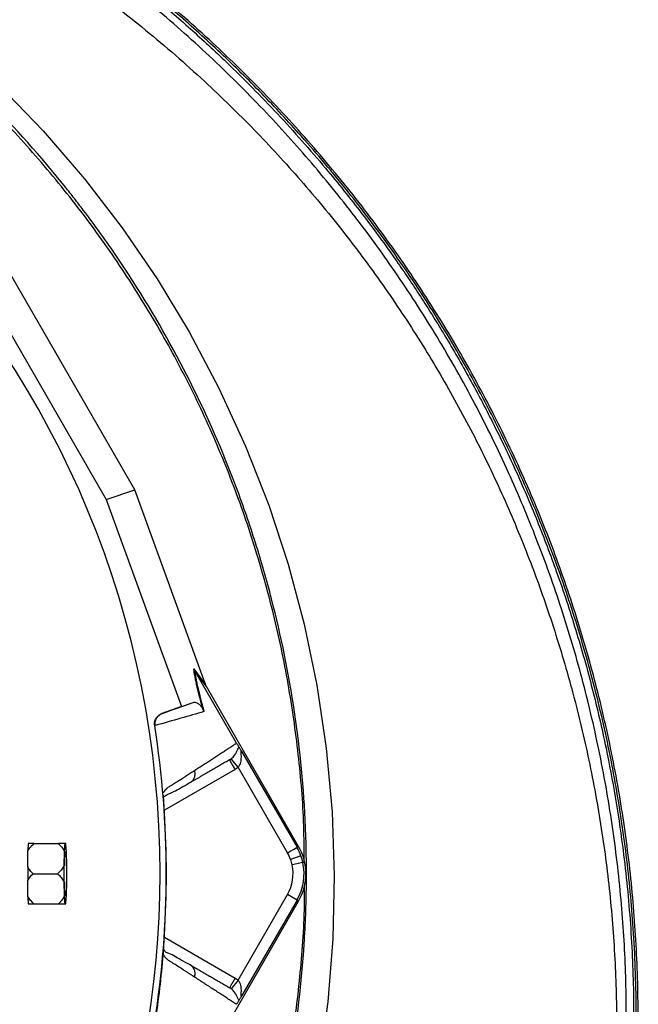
# Model space of a CAD drawing. Header units: millimetres. Extents: x 6 to 914, y 11 to 1153.
# Tile 10 of 17: x 745 to 914, y 493 to 761. Entities that reach past the tile are written whole.
import ezdxf

# ---------------------------------------------------------------- set-up
doc = ezdxf.new("R2010")
doc.units = ezdxf.units.MM

msp = doc.modelspace()

# ---------------------------------------------------------------- linework, layer by layer
at = {"color": 7, "linetype": 'Continuous', "lineweight": 25}
for p, q in [((776.21, 632.88), (741.26, 693.42)), ((735.1, 688), (768.44, 630.25)), ((768.44, 630.25), (776.21, 632.88)), ((795.39, 580.09), (776.21, 632.88)), ((768.44, 630.25), (788.92, 573.85)), ((792.3, 584.13), (795.5, 579.79)), ((795.74, 579.27), (792.55, 583.6)), ((803.95, 563.86), (792.56, 583.59)), ((820.89, 535.7), (795.74, 579.27)), ((788.92, 573.85), (792.11, 574.94)), ((788.92, 573.85), (783.57, 571.91)), ((783.57, 571.91), (783.69, 571.95)), ((781.77, 568.67), (781.63, 568.63)), ((805.43, 561.49), (820.47, 535.46)), ((804.4, 557.28), (802.52, 559.62)), ((817.87, 533.96), (804.4, 557.28)), ((791.29, 553.09), (791.64, 553.37)), ((784.05, 549.67), (784.04, 549.76)), ((748.67, 536.48), (755.38, 536.48)), ((756.96, 534.39), (756.85, 530.34)), ((757.36, 536.48), (757.14, 536.48)), ((757.65, 530.34), (757.54, 534.39)), ((820.47, 535.46), (820.89, 535.7)), ((821.55, 533.11), (818.73, 532.1)), ((822.06, 531.33), (819.14, 530.69)), ((748.44, 528.25), (755.15, 528.25)), ((756.85, 526.16), (756.96, 522.12)), ((757.54, 522.12), (757.65, 526.16)), ((795.74, 477.24), (820.89, 520.81)), ((804.4, 499.23), (817.87, 522.55)), ((820.47, 521.05), (805.43, 495.02)), ((820.47, 521.05), (817.87, 522.55)), ((820.47, 521.05), (820.89, 520.81)), ((748.67, 520.03), (755.38, 520.03)), ((757.14, 520.03), (757.36, 520.03)), ((784.04, 506.75), (784.05, 506.84)), ((791.64, 503.13), (791.29, 503.42)), ((804.4, 499.23), (802.52, 496.89))]:
    msp.add_line(p, q, dxfattribs=at)
at = {"color": 8, "linetype": 'Continuous', "lineweight": 25}
for p, q in [((803.59, 556.72), (784.27, 545.57)), ((784.27, 510.94), (803.59, 499.79))]:
    msp.add_line(p, q, dxfattribs=at)
at = {"color": 8, "linetype": 'Continuous', "lineweight": 25, "flags": 128}
msp.add_lwpolyline([(713.44, 765.7), (726.43, 755.01), (739.15, 743.28), (751.2, 730.83), (762.5, 717.72), (772.78, 704.35), (782.31, 690.42), (791.04, 675.99), (799.18, 660.65), (806.43, 644.86), (812.77, 628.7), (818.04, 612.62), (822.41, 596.26), (825.87, 579.69), (828.46, 562.46), (830.05, 545.09), (830.65, 527.68), (830.25, 510.47), (828.88, 493.29), (826.55, 476.24), (826.55, 476.24), (826.55, 476.24)], dxfattribs=at)
at = {"color": 7, "linetype": 'Continuous', "lineweight": 25, "flags": 128}
msp.add_lwpolyline([(757.54, 528.25), (757.53, 526.81), (757.51, 525.44), (757.47, 524.24), (757.41, 523.27), (757.35, 522.6), (757.28, 522.25), (757.21, 522.25), (757.15, 522.6), (757.08, 523.27), (757.03, 524.24), (756.99, 525.44), (756.97, 526.81), (756.96, 528.25), (756.97, 529.7), (756.99, 531.07), (757.03, 532.27), (757.08, 533.23), (757.15, 533.91), (757.21, 534.26), (757.28, 534.26), (757.35, 533.91), (757.41, 533.23), (757.47, 532.27), (757.51, 531.07), (757.53, 529.7), (757.54, 528.25)], dxfattribs=at)
at = {"color": 7, "linetype": 'Continuous', "lineweight": 25}
for centre, radius, start, end in [((525.09, 528.25), 258.01, 0, 88.6494), ((525.09, 528.25), 259.7, 351.0565, 8.9435), ((751.34, 535.77), 4.25, 170.4098, 171.1896), ((778.21, 533.67), 21.26, 172.4151, 178.0711), ((736.29, 533.67), 21.26, 1.9289, 7.5849), ((807.99, 528.25), 14.4, 19.7042, 30), ((807.99, 528.25), 14.9, 330, 30), ((807.99, 528.25), 11.4, 19.7042, 30), ((807.99, 528.25), 11.4, 12.3214, 19.7042), ((807.99, 528.25), 14.4, 12.3214, 19.7042), ((931.65, 528.25), 174.82, 179.3149, 180.6851), ((582.84, 528.25), 174.82, 359.3149, 0.6851), ((807.99, 528.25), 11.4, 330, 12.3214), ((807.99, 528.25), 14.4, 330, 12.3214), ((525.09, 528.25), 258.01, 278.9187, 0), ((778.21, 522.83), 21.26, 181.9289, 187.5849), ((736.29, 522.83), 21.26, 352.4151, 358.0711), ((751.34, 520.74), 4.25, 188.8104, 189.5902)]:
    msp.add_arc(centre, radius, start, end, dxfattribs=at)
for centre, major_axis, ratio, start_param, end_param in [((796.16, 578.76), (-5.92, 16.23), 0.015428, 1.483174, 1.50138), ((524.58, 534.44), (-18.46, 221.78), 0.999611, 4.609878, 4.629659), ((524.58, 522.07), (18.46, 221.78), 0.999611, 4.795119, 4.8149)]:
    msp.add_ellipse(centre, major_axis=major_axis, ratio=ratio, start_param=start_param, end_param=end_param, dxfattribs=at)
at = {"color": 8, "linetype": 'Continuous', "lineweight": 25}
for points, knots in [([(558.05, 849.86), (563.04, 849.71), (573.01, 849.42), (587.94, 848.19), (603.23, 846.34), (618.85, 843.73), (636.59, 839.95), (655.92, 834.73), (674, 828.65), (689.13, 822.72), (703.4, 816.51), (719.3, 808.71), (735.4, 799.7), (749.84, 790.66), (761.63, 782.54), (772.05, 774.76), (781.66, 767.08), (791.44, 758.68), (802.88, 748.1), (815.29, 735.52), (827.53, 721.68), (838.28, 708.27), (846.86, 696.55), (854.2, 685.65), (860.76, 675.18), (867.24, 663.99), (873.81, 651.58), (880.11, 638.46), (886.05, 624.6), (891.59, 610.03), (896.65, 594.73), (901.15, 578.72), (904.67, 563.54), (907.35, 549.28), (909.68, 533.73), (911.52, 515.84), (912.41, 496.36), (912.3, 477.61), (911.42, 459.61), (909.94, 443.55), (908.13, 429.42), (906.04, 416.1), (903.28, 401.75), (899.48, 385.24), (894.67, 367.74), (888.95, 350.14), (882.78, 333.59), (876.46, 318.51), (869.78, 304.13), (861.82, 288.51), (853.64, 274.06), (845.37, 260.74), (837.3, 248.58), (827.63, 235.07), (817.08, 221.75), (809.65, 212.87), (806.03, 208.9), (805.51, 208.33)], [0, 0, 0, 0, 0.017257, 0.034522, 0.051779, 0.070521, 0.089263, 0.114504, 0.139745, 0.155218, 0.170691, 0.193571, 0.216451, 0.234464, 0.252477, 0.265964, 0.279451, 0.295002, 0.310553, 0.333325, 0.356098, 0.374432, 0.392766, 0.406326, 0.419886, 0.435472, 0.451058, 0.468432, 0.485813, 0.503187, 0.522353, 0.541529, 0.560695, 0.576213, 0.59173, 0.615056, 0.638382, 0.659145, 0.67992, 0.700686, 0.71493, 0.729174, 0.747317, 0.765461, 0.787766, 0.810071, 0.829462, 0.848852, 0.866588, 0.884323, 0.909477, 0.923999, 0.938521, 0.959974, 0.981427, 0.997295, 1, 1, 1, 1]), ([(805.51, 211.53), (807.62, 213.88), (814.92, 221.98), (826.43, 236.77), (839.89, 255.72), (851, 273.46), (860.11, 289.62), (867.56, 304.12), (875.12, 320.33), (882.55, 338.34), (889.61, 358.19), (895.71, 378.54), (900.81, 399.33), (904.87, 420.52), (907.76, 441.32), (909.57, 461.66), (910.41, 481.53), (910.3, 501.38), (909.05, 521.48), (906.64, 541.73), (903.06, 561.86), (898.42, 581.49), (892.75, 600.63), (886.06, 619.38), (878.2, 638.04), (869.16, 656.49), (859.04, 674.41), (848.1, 691.41), (836.42, 707.53), (823.89, 722.94), (810.31, 737.89), (795.71, 752.26), (780.29, 765.77), (764.42, 778.16), (748.15, 789.46), (731.33, 799.8), (713.66, 809.38), (695.23, 818.07), (676.29, 825.73), (657.26, 832.19), (638.18, 837.51), (618.89, 841.76), (599.05, 844.96), (578.77, 847.15), (564.93, 847.62), (558.01, 847.86)], [0, 0, 0, 0, 0.0110242, 0.0380366, 0.0652581, 0.092063, 0.1109952, 0.1299345, 0.1488666, 0.1733492, 0.1978472, 0.2223297, 0.2473888, 0.2724644, 0.2975235, 0.3205847, 0.343646, 0.3668409, 0.3897853, 0.4138471, 0.4379089, 0.4610362, 0.4841635, 0.5074695, 0.5304185, 0.5547424, 0.5790663, 0.6021368, 0.6252074, 0.6484574, 0.6713461, 0.6955998, 0.7198533, 0.7428045, 0.7657557, 0.7888861, 0.8116556, 0.8357814, 0.859907, 0.8828614, 0.9058157, 0.9289481, 0.9517251, 0.9758625, 1, 1, 1, 1]), ([(551.44, 836.4), (552.4, 836.45), (559.93, 836.86), (574.05, 836.52), (593.72, 835.31), (613.28, 832.84), (632.69, 829.25), (651.91, 824.51), (670.92, 818.63), (689.94, 811.51), (708.91, 803.12), (727.7, 793.43), (745.93, 782.59), (763.5, 770.64), (780.31, 757.61), (795.69, 744.13), (809.69, 730.38), (822.36, 716.53), (834.25, 702.05), (845.31, 686.99), (855.47, 671.48), (864.71, 655.57), (873.06, 639.31), (880.55, 622.61), (887.21, 605.41), (893.01, 587.71), (897.92, 569.56), (901.87, 551.1), (904.84, 532.38), (906.81, 513.42), (907.76, 494.29), (907.68, 474.37), (906.62, 453.76), (904.43, 432.56), (901.18, 411.54), (896.86, 390.75), (891.49, 370.21), (885.08, 349.97), (877.63, 330.07), (869.02, 310.22), (859.21, 290.5), (848.17, 271.01), (836.11, 252.1), (822.97, 233.93), (812.73, 220.83), (806.61, 214.05), (805.51, 212.82)], [0, 0, 0, 0, 0.003384, 0.026508, 0.049584, 0.072652, 0.095752, 0.118925, 0.142209, 0.165621, 0.19027, 0.215018, 0.239836, 0.264699, 0.289586, 0.314479, 0.336466, 0.358423, 0.380331, 0.402176, 0.423967, 0.445339, 0.466702, 0.488077, 0.509485, 0.531383, 0.553351, 0.5754, 0.597546, 0.619803, 0.642189, 0.66466, 0.689617, 0.714509, 0.739349, 0.76415, 0.788931, 0.813715, 0.838526, 0.863387, 0.889492, 0.915643, 0.941823, 0.968016, 0.994209, 1, 1, 1, 1]), ([(791.64, 553.37), (791.76, 553.47), (792.14, 553.76), (792.53, 554.5), (792.74, 555.47), (792.6, 556.13), (792.53, 556.44)], [0, 0, 0, 0, 0.140589, 0.432387, 0.724184, 1, 1, 1, 1]), ([(792.53, 500.07), (792.6, 500.38), (792.74, 501.03), (792.53, 502.01), (792.14, 502.75), (791.76, 503.04), (791.64, 503.13)], [0, 0, 0, 0, 0.275816, 0.567614, 0.859411, 1, 1, 1, 1])]:
    msp.add_open_spline(points, degree=3, knots=knots, dxfattribs=at)
at = {"color": 7, "linetype": 'Continuous', "lineweight": 25}
for points, knots in [([(818.7, 477.59), (820.51, 488.07), (821.75, 498.6), (822.77, 514.47), (822.97, 519.77), (823.06, 527.75), (823.05, 530.41), (822.97, 535.71), (822.89, 538.35), (822.33, 551.55), (821.33, 562.01), (818.24, 582.76), (816.15, 593.04), (812.2, 608.32), (810.74, 613.39), (808.35, 620.97), (807.52, 623.48), (805.78, 628.51), (804.88, 631.01), (800.22, 643.4), (796, 653.05), (786.6, 671.8), (781.41, 680.91), (772.91, 694.18), (769.95, 698.54), (765.33, 704.97), (763.76, 707.09), (761.36, 710.26), (760.55, 711.31), (758.92, 713.4), (758.09, 714.44), (750.62, 723.77), (743.59, 731.63), (728.8, 746.53), (721.05, 753.57), (704.79, 766.83), (696.3, 773.05), (685.21, 780.3), (682.97, 781.72), (678.45, 784.51), (676.18, 785.86), (669.33, 789.84), (664.7, 792.36), (650.67, 799.54), (641.1, 803.81), (621.55, 811.34), (611.56, 814.6), (598.81, 818.02), (596.25, 818.68), (591.09, 819.92), (588.5, 820.5), (580.72, 822.16), (575.52, 823.13), (559.85, 825.61), (549.33, 826.71), (538.74, 827.27)], [0, 0, 0, 0, 0.0625, 0.0625, 0.09375, 0.09375, 0.109375, 0.109375, 0.125, 0.125, 0.1875, 0.1875, 0.25, 0.25, 0.28125, 0.28125, 0.296875, 0.296875, 0.3125, 0.3125, 0.375, 0.375, 0.4375, 0.4375, 0.46875, 0.46875, 0.484375, 0.484375, 0.492188, 0.492188, 0.5, 0.5, 0.5625, 0.5625, 0.625, 0.625, 0.6875, 0.6875, 0.703125, 0.703125, 0.71875, 0.71875, 0.75, 0.75, 0.8125, 0.8125, 0.875, 0.875, 0.890625, 0.890625, 0.90625, 0.90625, 0.9375, 0.9375, 1, 1, 1, 1]), ([(805.51, 206.63), (807.7, 209.05), (814.55, 216.58), (825.22, 229.93), (837.53, 246.62), (848.96, 263.92), (859.53, 281.75), (869.21, 300.04), (877.98, 318.75), (885.81, 337.83), (892.69, 357.25), (898.61, 376.98), (903.58, 396.97), (907.57, 417.21), (910.58, 437.66), (912.59, 458.28), (913.59, 479.02), (913.59, 499.81), (912.38, 520.5), (910.01, 541), (906.49, 561.23), (901.85, 581.15), (896.12, 600.72), (889.32, 619.89), (881.47, 638.63), (872.58, 656.89), (862.66, 674.63), (851.73, 691.83), (839.81, 708.42), (826.93, 724.36), (813.15, 739.6), (798.5, 754.07), (783.02, 767.69), (766.83, 780.48), (755.44, 788.2), (749.75, 792.06)], [0, 0, 0, 0, 0.0146494, 0.045675, 0.0767104, 0.1077402, 0.1387485, 0.1697193, 0.2006318, 0.2314879, 0.2623056, 0.2931082, 0.3239241, 0.3547785, 0.3856924, 0.4166811, 0.4477616, 0.4789271, 0.5099494, 0.5408012, 0.57151, 0.6021005, 0.6325945, 0.6630161, 0.6933973, 0.7237712, 0.7541713, 0.7846321, 0.815189, 0.8458556, 0.8766053, 0.9074151, 0.9382634, 0.9691308, 1, 1, 1, 1]), ([(805.51, 207.37), (809.8, 212.25), (819.24, 223), (832.64, 240.62), (845.88, 259.96), (858.01, 280.02), (869.01, 300.71), (878.86, 321.98), (887.52, 343.76), (894.94, 365.99), (901.13, 388.6), (905.65, 409.58), (908.82, 428.81), (911.14, 447.67), (912.71, 468.12), (913.24, 490.1), (912.54, 511.44), (910.65, 532.06), (907.71, 551.91), (903.69, 571.56), (898.58, 590.95), (892.41, 610.04), (885.2, 628.72), (876.99, 646.93), (867.8, 664.63), (857.65, 681.79), (846.55, 698.36), (834.56, 714.28), (822.6, 728.48), (810.91, 741.05), (799.68, 752.13), (787.9, 762.78), (775.59, 772.95), (762.79, 782.66), (753.9, 788.63), (749.46, 791.62)], [0, 0, 0, 0, 0.029238, 0.064368, 0.099526, 0.134657, 0.169786, 0.204942, 0.240072, 0.275202, 0.31036, 0.34549, 0.371755, 0.39802, 0.43099, 0.46398, 0.496942, 0.527008, 0.557098, 0.587165, 0.617231, 0.647319, 0.677385, 0.707271, 0.737179, 0.767064, 0.796949, 0.826856, 0.856742, 0.880406, 0.904081, 0.927744, 0.951826, 0.975919, 1, 1, 1, 1]), ([(822.42, 531.24), (822.41, 534.63), (822.39, 544.49), (820.98, 560.79), (818.27, 580.05), (814.25, 599.08), (809.01, 617.81), (802.56, 636.16), (794.92, 654.05), (786.13, 671.4), (776.23, 688.14), (765.25, 704.2), (753.25, 719.5), (740.28, 733.99), (726.38, 747.6), (711.64, 760.3), (696.04, 771.9), (684.35, 779.84), (677.69, 783.56), (676.69, 784.12)], [0, 0, 0, 0, 0.033257, 0.096955, 0.160653, 0.224351, 0.288049, 0.351747, 0.415445, 0.479143, 0.54284, 0.606538, 0.670236, 0.733934, 0.797632, 0.86133, 0.925028, 0.988726, 1, 1, 1, 1]), ([(794.86, 572.91), (794.68, 573.54), (794.51, 574.15), (794.19, 575.34), (794.04, 575.91), (793.61, 577.56), (793.37, 578.56), (793.05, 579.95), (792.96, 580.4), (792.79, 581.24), (792.71, 581.65), (792.5, 582.8), (792.39, 583.5), (792.3, 584.13)], [0, 0, 0, 0, 0.125, 0.125, 0.25, 0.25, 0.5, 0.5, 0.625, 0.625, 0.75, 0.75, 1, 1, 1, 1]), ([(792.56, 583.59), (792.64, 582.97), (792.74, 582.28), (792.95, 581.14), (793.02, 580.74), (793.19, 579.89), (793.29, 579.45), (793.6, 578.07), (793.84, 577.07), (794.4, 574.9), (794.73, 573.73), (795.09, 572.46)], [0, 0, 0, 0, 0.25, 0.25, 0.375, 0.375, 0.5, 0.5, 0.75, 0.75, 1, 1, 1, 1]), ([(792.11, 574.94), (792.27, 574.99), (792.43, 575.01), (792.79, 574.97), (792.97, 574.92), (793.28, 574.78), (793.39, 574.72), (793.61, 574.57), (793.73, 574.48), (793.92, 574.32), (793.98, 574.25), (794.12, 574.11), (794.19, 574.03), (794.34, 573.84), (794.42, 573.73), (794.56, 573.51), (794.61, 573.43), (794.69, 573.27), (794.72, 573.22), (794.79, 573.08), (794.82, 573), (794.86, 572.91)], [0, 0, 0, 0, 0.25, 0.25, 0.5, 0.5, 0.625, 0.625, 0.75, 0.75, 0.8125, 0.8125, 0.875, 0.875, 0.9375, 0.9375, 0.96875, 0.96875, 0.984375, 0.984375, 1, 1, 1, 1]), ([(781.63, 568.63), (781.58, 568.97), (781.58, 569.31), (781.72, 570), (781.84, 570.32), (782.1, 570.77), (782.2, 570.91), (782.43, 571.17), (782.55, 571.29), (782.95, 571.62), (783.25, 571.79), (783.57, 571.91)], [0, 0, 0, 0, 0.25, 0.25, 0.5, 0.5, 0.625, 0.625, 0.75, 0.75, 1, 1, 1, 1]), ([(781.77, 568.67), (781.71, 569.01), (781.72, 569.36), (781.85, 570.04), (781.97, 570.36), (782.23, 570.81), (782.33, 570.95), (782.55, 571.21), (782.68, 571.33), (782.94, 571.55), (783.08, 571.65), (783.38, 571.82), (783.53, 571.89), (783.69, 571.95)], [0, 0, 0, 0, 0.25, 0.25, 0.5, 0.5, 0.625, 0.625, 0.75, 0.75, 0.875, 0.875, 1, 1, 1, 1]), ([(795.09, 572.46), (793.08, 571.88), (790.96, 571.28), (786.53, 570.02), (784.21, 569.35), (781.77, 568.65)], [0, 0, 0, 0, 0.5, 0.5, 1, 1, 1, 1]), ([(792.53, 556.44), (792.73, 556.57), (793.13, 556.83), (793.72, 557.21), (794.3, 557.58), (794.88, 557.96), (795.45, 558.33), (796.02, 558.7), (796.58, 559.06), (797.14, 559.42), (797.69, 559.78), (798.24, 560.14), (798.78, 560.49), (799.32, 560.84), (799.85, 561.19), (800.38, 561.53), (800.91, 561.87), (801.42, 562.21), (801.94, 562.55), (802.45, 562.88), (802.95, 563.21), (803.46, 563.54), (803.79, 563.75), (803.95, 563.86)], [0, 0, 0, 0, 0.0453363, 0.0908939, 0.1366742, 0.1826782, 0.2289071, 0.2753619, 0.3220437, 0.3689537, 0.4160929, 0.4634623, 0.5110629, 0.5588958, 0.6069619, 0.6552622, 0.7037976, 0.7525692, 0.8015777, 0.8508242, 0.9003095, 0.9500345, 1, 1, 1, 1]), ([(803.95, 563.86), (804.04, 563.71), (804.12, 563.57), (804.26, 563.34), (804.32, 563.24), (804.43, 563.07), (804.48, 563), (804.57, 562.86), (804.61, 562.8), (804.65, 562.75)], [0, 0, 0, 0, 0.25, 0.25, 0.5, 0.5, 0.75, 0.75, 1, 1, 1, 1]), ([(802.52, 559.62), (802.71, 559.77), (802.88, 559.92), (803.17, 560.24), (803.3, 560.4), (803.64, 560.86), (803.82, 561.16), (804.12, 561.71), (804.24, 561.96), (804.46, 562.41), (804.55, 562.61), (804.65, 562.75)], [0, 0, 0, 0, 0.125, 0.125, 0.25, 0.25, 0.5, 0.5, 0.75, 0.75, 1, 1, 1, 1]), ([(805.43, 561.49), (805.39, 561.56), (805.35, 561.62), (805.27, 561.69), (805.23, 561.7), (805.18, 561.66), (805.17, 561.6), (805.16, 561.45), (805.16, 561.37), (805.17, 561.09), (805.18, 560.88), (805.19, 560.44), (805.2, 560.22), (805.19, 559.55), (805.15, 559.07), (804.98, 558.37), (804.91, 558.14), (804.76, 557.8), (804.7, 557.69), (804.57, 557.48), (804.49, 557.37), (804.4, 557.28)], [0, 0, 0, 0, 0.0625, 0.0625, 0.125, 0.125, 0.1875, 0.1875, 0.25, 0.25, 0.375, 0.375, 0.5, 0.5, 0.75, 0.75, 0.875, 0.875, 0.9375, 0.9375, 1, 1, 1, 1]), ([(804.65, 562.75), (804.69, 562.69), (804.74, 562.61), (804.85, 562.45), (804.91, 562.35), (805.04, 562.13), (805.12, 562.01), (805.27, 561.76), (805.35, 561.63), (805.43, 561.49)], [0, 0, 0, 0, 0.25, 0.25, 0.5, 0.5, 0.75, 0.75, 1, 1, 1, 1]), ([(802.09, 559.32), (801.89, 559.21), (801.5, 558.98), (800.9, 558.63), (800.29, 558.28), (799.68, 557.93), (799.07, 557.58), (798.45, 557.22), (797.83, 556.86), (797.2, 556.5), (796.56, 556.13), (795.92, 555.76), (795.28, 555.39), (794.63, 555.01), (793.97, 554.63), (793.31, 554.25), (792.64, 553.87), (791.97, 553.48), (791.52, 553.22), (791.29, 553.09)], [0, 0, 0, 0, 0.061953, 0.123509, 0.18467, 0.245435, 0.305808, 0.365787, 0.425376, 0.484574, 0.543383, 0.601804, 0.659839, 0.717488, 0.774754, 0.831636, 0.888137, 0.944258, 1, 1, 1, 1]), ([(803.59, 556.72), (803.39, 557.06), (803.19, 557.4), (802.83, 558.03), (802.66, 558.32), (802.39, 558.8), (802.27, 558.99), (802.12, 559.25), (802.09, 559.32), (802.09, 559.32)], [0, 0, 0, 0, 0.25, 0.25, 0.5, 0.5, 0.75, 0.75, 1, 1, 1, 1]), ([(784, 550.27), (784.03, 550.33), (784.1, 550.46), (784.21, 550.63), (784.32, 550.79), (784.42, 550.95), (784.53, 551.09), (784.65, 551.22), (784.76, 551.35), (784.87, 551.46), (785.02, 551.59), (785.22, 551.75), (785.53, 551.95), (785.9, 552.18), (786.32, 552.45), (787.01, 552.89), (787.97, 553.5), (789.15, 554.26), (790.3, 555), (791.43, 555.73), (792.17, 556.2), (792.53, 556.44)], [0, 0, 0, 0, 0.0134228, 0.0267382, 0.0399565, 0.0530881, 0.0661437, 0.0791341, 0.0920702, 0.1049632, 0.1178244, 0.141662, 0.1728313, 0.2170572, 0.2634912, 0.3121266, 0.4491557, 0.58733, 0.7237611, 0.8613131, 1, 1, 1, 1]), ([(784.28, 549.21), (784.37, 549.32), (784.77, 549.77), (785.49, 549.98), (786.36, 550.42), (787.65, 551.07), (789.41, 552.05), (790.88, 552.9), (791.66, 553.34)], [0, 0, 0, 0, 0.038407, 0.157587, 0.27726, 0.405507, 0.68637, 1, 1, 1, 1]), ([(784.3, 544.99), (784.3, 545.07), (784.29, 545.23), (784.27, 545.47), (784.26, 545.71), (784.24, 545.94), (784.23, 546.17), (784.21, 546.4), (784.2, 546.63), (784.19, 546.86), (784.17, 547.08), (784.16, 547.37), (784.14, 547.71), (784.12, 548.1), (784.1, 548.46), (784.08, 548.8), (784.07, 549.12), (784.05, 549.41), (784.05, 549.58), (784.05, 549.67)], [0, 0, 0, 0, 0.0439194, 0.0874715, 0.1307296, 0.1737684, 0.2166636, 0.2594919, 0.3023301, 0.3452552, 0.3883436, 0.4316708, 0.51489, 0.5965456, 0.677156, 0.7572595, 0.8374048, 0.9181396, 1, 1, 1, 1]), ([(784.31, 544.99), (784.28, 545.44), (784.22, 546.37), (784.14, 547.67), (784.09, 548.7), (784.07, 549.09), (784.07, 549.22)], [0, 0, 0, 0, 0.272035, 0.551472, 0.845021, 1, 1, 1, 1]), ([(747.04, 534.5), (747.26, 534.86), (747.51, 535.2), (748.06, 535.86), (748.36, 536.17), (748.67, 536.48)], [0, 0, 0, 0, 0.5, 0.5, 1, 1, 1, 1]), ([(747.14, 536.42), (747.13, 536.33), (747.12, 536.21), (747.1, 535.96), (747.09, 535.81), (747.07, 535.49), (747.06, 535.31), (747.05, 534.93), (747.05, 534.72), (747.04, 534.5)], [0, 0, 0, 0, 0.25, 0.25, 0.5, 0.5, 0.75, 0.75, 1, 1, 1, 1]), ([(748.67, 536.48), (748.37, 536.48), (748.09, 536.48), (747.57, 536.48), (747.34, 536.48), (747.15, 536.48)], [0, 0, 0, 0, 0.5, 0.5, 1, 1, 1, 1]), ([(755.38, 536.48), (755.69, 536.16), (755.99, 535.83), (756.53, 535.13), (756.77, 534.77), (756.96, 534.39)], [0, 0, 0, 0, 0.5, 0.5, 1, 1, 1, 1]), ([(757.14, 536.48), (756.91, 536.48), (756.64, 536.48), (756.04, 536.48), (755.72, 536.48), (755.38, 536.48)], [0, 0, 0, 0, 0.5, 0.5, 1, 1, 1, 1]), ([(817.87, 533.96), (818.17, 534.13), (818.49, 534.32), (819.12, 534.68), (819.42, 534.85), (819.93, 535.14), (820.13, 535.26), (820.39, 535.41), (820.46, 535.45), (820.47, 535.46)], [0, 0, 0, 0, 0.25, 0.25, 0.5, 0.5, 0.75, 0.75, 1, 1, 1, 1]), ([(747, 530.1), (747, 529.49), (747, 528.87), (747, 527.64), (747, 527.01), (747, 526.41)], [0, 0, 0, 0, 0.5, 0.5, 1, 1, 1, 1]), ([(748.44, 528.25), (748.17, 528.54), (747.91, 528.83), (747.54, 529.29), (747.42, 529.44), (747.2, 529.76), (747.09, 529.93), (747, 530.1)], [0, 0, 0, 0, 0.5, 0.5, 0.75, 0.75, 1, 1, 1, 1]), ([(756.85, 530.34), (756.63, 529.96), (756.37, 529.6), (755.8, 528.91), (755.48, 528.57), (755.15, 528.25)], [0, 0, 0, 0, 0.5, 0.5, 1, 1, 1, 1]), ([(755.15, 528.25), (755.48, 527.93), (755.79, 527.6), (756.37, 526.91), (756.63, 526.54), (756.85, 526.16)], [0, 0, 0, 0, 0.5, 0.5, 1, 1, 1, 1]), ([(676.34, 272.25), (679.41, 274.04), (688.08, 279.08), (701.62, 288.57), (716.92, 300.57), (731.37, 313.59), (744.95, 327.52), (757.59, 342.3), (769.23, 357.88), (779.84, 374.19), (789.36, 391.15), (797.74, 408.7), (804.97, 426.76), (811, 445.25), (815.8, 464.1), (819.4, 483.22), (821.62, 502.53), (822.62, 516.47), (822.51, 523.93), (822.49, 524.92)], [0, 0, 0, 0, 0.034908, 0.098599, 0.162291, 0.225982, 0.289673, 0.353364, 0.417055, 0.480746, 0.544437, 0.608129, 0.67182, 0.735511, 0.799202, 0.862893, 0.926584, 0.990276, 1, 1, 1, 1]), ([(747.04, 522.01), (747.05, 521.56), (747.06, 521.18), (747.09, 520.7), (747.1, 520.55), (747.12, 520.29), (747.13, 520.18), (747.14, 520.09)], [0, 0, 0, 0, 0.5, 0.5, 0.75, 0.75, 1, 1, 1, 1]), ([(748.67, 520.03), (748.36, 520.33), (748.06, 520.65), (747.51, 521.31), (747.26, 521.65), (747.04, 522.01)], [0, 0, 0, 0, 0.5, 0.5, 1, 1, 1, 1]), ([(756.96, 522.12), (756.76, 521.73), (756.52, 521.37), (755.99, 520.68), (755.69, 520.35), (755.38, 520.03)], [0, 0, 0, 0, 0.5, 0.5, 1, 1, 1, 1]), ([(747.15, 520.03), (747.34, 520.03), (747.57, 520.03), (748.08, 520.03), (748.37, 520.03), (748.67, 520.03)], [0, 0, 0, 0, 0.5, 0.5, 1, 1, 1, 1]), ([(755.38, 520.03), (755.72, 520.03), (756.04, 520.03), (756.64, 520.03), (756.91, 520.03), (757.14, 520.03)], [0, 0, 0, 0, 0.5, 0.5, 1, 1, 1, 1]), ([(784.05, 506.84), (784.05, 506.89), (784.05, 506.98), (784.06, 507.13), (784.06, 507.28), (784.07, 507.44), (784.08, 507.61), (784.08, 507.78), (784.09, 507.97), (784.1, 508.16), (784.11, 508.35), (784.12, 508.56), (784.14, 508.77), (784.15, 508.99), (784.17, 509.28), (784.19, 509.65), (784.21, 510.1), (784.24, 510.57), (784.27, 511.04), (784.29, 511.36), (784.3, 511.52)], [0, 0, 0, 0, 0.044249, 0.088103, 0.131644, 0.174954, 0.21812, 0.261226, 0.304357, 0.347601, 0.391041, 0.434763, 0.478847, 0.523375, 0.568424, 0.654803, 0.740537, 0.826241, 0.912528, 1, 1, 1, 1]), ([(791.66, 503.16), (790.18, 503.99), (788.08, 505.16), (785.82, 506.45), (784.68, 506.73), (784.24, 507.41), (784.08, 507.65)], [0, 0, 0, 0, 0.578265, 0.819399, 0.935238, 1, 1, 1, 1]), ([(784, 506.24), (784, 506.27), (784, 506.35), (784.01, 506.46), (784.02, 506.56), (784.03, 506.66), (784.04, 506.72), (784.04, 506.75)], [0, 0, 0, 0, 0.212576, 0.416535, 0.614103, 0.807726, 1, 1, 1, 1]), ([(792.53, 500.07), (792.33, 500.2), (791.92, 500.46), (791.29, 500.87), (790.66, 501.27), (790.03, 501.68), (789.19, 502.22), (788.15, 502.89), (787.08, 503.57), (786.22, 504.12), (785.7, 504.45), (785.32, 504.7), (785.11, 504.85), (784.93, 505), (784.75, 505.16), (784.57, 505.37), (784.37, 505.63), (784.18, 505.91), (784.06, 506.13), (784, 506.24)], [0, 0, 0, 0, 0.0777766, 0.1551997, 0.2322716, 0.3089948, 0.3853718, 0.5305262, 0.6744738, 0.7474235, 0.8196146, 0.8463831, 0.8697605, 0.889755, 0.9063828, 0.929523, 0.9527995, 0.9762724, 1, 1, 1, 1]), ([(791.29, 503.42), (791.51, 503.3), (791.94, 503.05), (792.57, 502.68), (793.2, 502.32), (793.82, 501.96), (794.45, 501.6), (795.06, 501.24), (795.67, 500.89), (796.28, 500.54), (796.88, 500.19), (797.48, 499.85), (798.07, 499.51), (798.66, 499.17), (799.24, 498.83), (799.82, 498.5), (800.39, 498.17), (800.96, 497.84), (801.53, 497.51), (801.9, 497.3), (802.09, 497.19)], [0, 0, 0, 0, 0.052635, 0.105608, 0.158921, 0.212573, 0.266566, 0.320902, 0.37558, 0.430604, 0.485973, 0.541688, 0.597751, 0.654162, 0.710923, 0.768034, 0.825496, 0.883311, 0.941478, 1, 1, 1, 1]), ([(803.95, 492.65), (803.77, 492.77), (803.4, 493), (802.85, 493.37), (802.29, 493.73), (801.72, 494.1), (801.15, 494.47), (800.58, 494.85), (799.99, 495.23), (799.4, 495.61), (798.81, 496), (798.21, 496.39), (797.6, 496.78), (796.99, 497.18), (796.37, 497.58), (795.75, 497.99), (795.12, 498.39), (794.48, 498.81), (793.84, 499.22), (793.19, 499.64), (792.75, 499.92), (792.53, 500.07)], [0, 0, 0, 0, 0.055211, 0.110128, 0.164753, 0.219086, 0.273129, 0.326884, 0.38035, 0.43353, 0.486425, 0.539036, 0.591365, 0.643413, 0.695181, 0.746671, 0.797884, 0.848822, 0.899487, 0.949879, 1, 1, 1, 1]), ([(803.59, 499.79), (803.39, 499.45), (803.19, 499.11), (802.83, 498.48), (802.66, 498.19), (802.39, 497.71), (802.27, 497.52), (802.12, 497.26), (802.09, 497.19), (802.09, 497.19)], [0, 0, 0, 0, 0.25, 0.25, 0.5, 0.5, 0.75, 0.75, 1, 1, 1, 1]), ([(804.65, 493.76), (804.55, 493.9), (804.46, 494.09), (804.24, 494.55), (804.12, 494.8), (803.82, 495.35), (803.65, 495.65), (803.3, 496.11), (803.17, 496.27), (802.88, 496.58), (802.71, 496.74), (802.52, 496.89)], [0, 0, 0, 0, 0.25, 0.25, 0.5, 0.5, 0.75, 0.75, 0.875, 0.875, 1, 1, 1, 1]), ([(804.4, 499.23), (804.58, 499.04), (804.7, 498.83), (804.91, 498.37), (804.98, 498.14), (805.15, 497.44), (805.19, 496.96), (805.2, 496.29), (805.19, 496.06), (805.18, 495.63), (805.17, 495.42), (805.16, 495.14), (805.16, 495.05), (805.17, 494.91), (805.18, 494.85), (805.23, 494.8), (805.27, 494.82), (805.35, 494.89), (805.39, 494.95), (805.43, 495.02)], [0, 0, 0, 0, 0.125, 0.125, 0.25, 0.25, 0.5, 0.5, 0.625, 0.625, 0.75, 0.75, 0.8125, 0.8125, 0.875, 0.875, 0.9375, 0.9375, 1, 1, 1, 1]), ([(804.65, 493.76), (804.69, 493.82), (804.74, 493.89), (804.85, 494.06), (804.91, 494.16), (805.04, 494.38), (805.12, 494.49), (805.27, 494.75), (805.35, 494.88), (805.43, 495.02)], [0, 0, 0, 0, 0.25, 0.25, 0.5, 0.5, 0.75, 0.75, 1, 1, 1, 1]), ([(804.65, 493.76), (804.57, 493.65), (804.49, 493.52), (804.33, 493.27), (804.27, 493.18), (804.16, 493), (804.12, 492.94), (804.04, 492.81), (804, 492.74), (803.96, 492.66)], [0, 0, 0, 0, 0.5, 0.5, 0.75, 0.75, 0.875, 0.875, 1, 1, 1, 1])]:
    msp.add_open_spline(points, degree=3, knots=knots, dxfattribs=at)
for points in [[(792.55, 583.6), (792.45, 583.77), (792.37, 583.95), (792.3, 584.13)], [(792.55, 583.6), (792.55, 583.6), (792.56, 583.6), (792.56, 583.59)], [(795.74, 579.27), (795.64, 579.44), (795.56, 579.61), (795.5, 579.79)], [(783.69, 571.95), (786.68, 573.01), (789.48, 574), (792.11, 574.94)], [(794.86, 572.91), (794.93, 572.75), (795, 572.6), (795.09, 572.46)], [(802.09, 559.32), (802.24, 559.41), (802.38, 559.51), (802.52, 559.62)], [(804.4, 557.28), (804.14, 557.07), (803.87, 556.89), (803.59, 556.72)], [(784.3, 511.52), (785.02, 522.66), (785.02, 533.85), (784.3, 544.99)], [(747, 526.41), (747.38, 527.08), (747.89, 527.69), (748.44, 528.25)], [(781.77, 487.85), (782.25, 490.9), (783.1, 497.02), (783.73, 503.16), (784, 506.24)], [(803.59, 499.79), (803.87, 499.62), (804.14, 499.43), (804.4, 499.23)], [(802.52, 496.89), (802.38, 497), (802.24, 497.1), (802.09, 497.19)]]:
    msp.add_open_spline(points, degree=3, dxfattribs=at)

doc.saveas('drawing.dxf')
